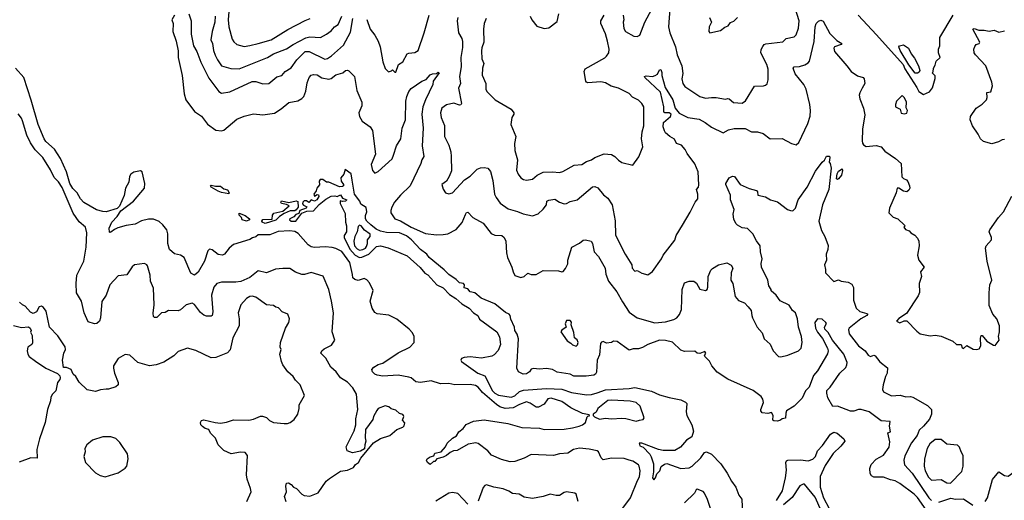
# Model space of a CAD drawing. Extents: x 1954678 to 2060275, y 904822 to 1016299.
# Tile 108 of 256: x 1999830 to 2008192, y 934114 to 938196. Entities that reach past the tile are written whole.
import ezdxf

# ---------------------------------------------------------------- set-up
doc = ezdxf.new("R2010")
doc.units = 0

msp = doc.modelspace()

# ---------------------------------------------------------------- linework, layer by layer
at = {"layer": '0CON20XD'}
for points in [[(2001605.9, 938265), (2001600, 938195), (2001604.7, 938134.7), (2001635, 938031.2), (2001648, 938008), (2001674.6, 937984.6), (2001735, 937968.9), (2001785, 937975.5), (2001854.4, 937994.4), (2001965, 938026.2), (2002105.8, 938114.2), (2002255, 938190.5), (2002296, 938205)], [(2004953.9, 938233.9), (2004961.4, 938195), (2004955.6, 938175), (2004961.3, 938121.3), (2004975, 938096.2), (2005045, 938057.5), (2005075, 938052.5), (2005095.9, 938064.1), (2005140, 938175), (2005198.5, 938285)], [(2005354.7, 938325), (2005339.2, 938135), (2005350.9, 938085), (2005400, 937965), (2005415, 937898.8), (2005453.5, 937805), (2005460.6, 937739.4), (2005453.7, 937693.7), (2005460.9, 937655), (2005478.3, 937628.3), (2005605, 937544.6), (2005655, 937528.5), (2005704.7, 937535.3), (2005745, 937535.5), (2005825, 937522), (2005845, 937526), (2005855, 937524), (2005891.7, 937491.7), (2005965, 937487.1), (2005995, 937508), (2006069.5, 937630.5), (2006146.1, 937633.9), (2006165, 937640), (2006177.3, 937652.7), (2006188, 937685), (2006186.5, 937775), (2006174.6, 937815), (2006125.5, 937915), (2006127.4, 937942.6), (2006140.9, 937969.1), (2006154, 937986), (2006167.6, 937992.4), (2006312.3, 938007.7), (2006338.8, 938035), (2006408.3, 938051.7), (2006423.8, 938066.2), (2006444.4, 938125), (2006450.5, 938185), (2006418.8, 938285)], [(2001144.5, 938235), (2001122, 938195), (2001133.8, 938163.8), (2001129.2, 938095), (2001157.5, 938015), (2001175, 937932.5), (2001174.7, 937874.7), (2001210.7, 937720.7), (2001226, 937565), (2001241.2, 937515), (2001315.4, 937415.4), (2001375, 937377.5), (2001425, 937309.4), (2001495, 937257.5), (2001545, 937251.2), (2001565, 937258.8), (2001675, 937350.6), (2001735, 937377.8), (2001815, 937397.1), (2001895, 937386.9), (2001995, 937403.3), (2002050.6, 937439.4), (2002115, 937492), (2002192.3, 937507.7), (2002225, 937526.2), (2002243.8, 937545), (2002259.3, 937589.3), (2002271.2, 937658.8), (2002287.1, 937705), (2002305, 937725.6), (2002325, 937731.1), (2002355, 937728.5), (2002395, 937703.3), (2002455, 937691.2), (2002475, 937697.5), (2002515, 937726.9), (2002574.6, 937745.4), (2002597.5, 937765), (2002615, 937768), (2002625, 937762), (2002674.3, 937715), (2002694.4, 937595), (2002736.9, 937495), (2002736.7, 937465), (2002710, 937405), (2002715.7, 937375), (2002739.4, 937335), (2002805.8, 937285.8), (2002826.2, 937255), (2002851.2, 937055), (2002815.6, 936965), (2002825.7, 936915), (2002845, 936892.5), (2002875, 936905.7), (2002993.3, 937015), (2003005.8, 937044.2), (2003031.4, 937125), (2003066.1, 937183.9), (2003079.2, 937275), (2003106.2, 937345), (2003110, 937505), (2003117.1, 937545), (2003133.8, 937585), (2003155, 937610.8), (2003245, 937674), (2003283.1, 937686.9), (2003315, 937726.7), (2003335, 937735.8), (2003370, 937740), (2003385, 937750), (2003392.5, 937745), (2003341.2, 937675), (2003338.8, 937645), (2003275.3, 937514.7), (2003253.8, 937455), (2003245.9, 937395), (2003257.8, 937275), (2003247.6, 937125), (2003262.2, 937035), (2003244.3, 937005.7), (2003235.4, 936975.4), (2003146.9, 936785), (2003063.5, 936705), (2003014.4, 936645), (2002990.6, 936605), (2002980.6, 936575), (2002981.9, 936555), (2003015.8, 936505), (2003065, 936487.3), (2003155, 936432.7), (2003275, 936380), (2003370.9, 936369.1), (2003425, 936371.4), (2003465, 936376), (2003536.4, 936413.6), (2003587.7, 936472.3), (2003615, 936541.2), (2003625, 936558.8), (2003635, 936561.2), (2003677.5, 936515), (2003765, 936468.1), (2003835, 936379.2), (2003865, 936365.8), (2003923.4, 936363.4), (2003945.5, 936345.5), (2003960, 936315), (2003964.5, 936215), (2003973.3, 936175), (2004010, 936095), (2004021.4, 936055), (2004035, 936023.3), (2004085, 936006.7), (2004115, 936016.2), (2004145, 936043.8), (2004175, 936030.9), (2004215, 936031.8), (2004275, 936066), (2004405, 936063.3), (2004435, 936053.3), (2004445, 936056.7), (2004466.5, 936083.5), (2004483.9, 936123.9), (2004485.7, 936155), (2004520, 936265), (2004583.2, 936296.8), (2004615.9, 936324.1), (2004635, 936326.2), (2004682.5, 936315), (2004694.2, 936294.2), (2004707.5, 936225), (2004745.8, 936185), (2004803.3, 936085), (2004808.1, 936035), (2004830.6, 935975), (2004901.2, 935885), (2004949.5, 935799.5), (2005005, 935712.5), (2005074.5, 935664.5), (2005225, 935620), (2005315, 935630), (2005385, 935648.6), (2005411.2, 935665), (2005435, 935693.3), (2005449.2, 935735), (2005455.7, 935905), (2005475, 935961.2), (2005515, 935975.7), (2005555.7, 935975.7), (2005579.3, 935959.3), (2005607.7, 935907.7), (2005655, 935896), (2005668, 935905), (2005675.6, 935924.4), (2005677.5, 936015), (2005700.9, 936069.1), (2005715, 936083.8), (2005765, 936113.3), (2005835, 936130), (2005871.7, 936111.7), (2005886.7, 936085), (2005871.2, 936045), (2005870, 935985), (2005886.4, 935956.4), (2005906.1, 935846.1), (2005935, 935810), (2005985, 935790), (2006017.7, 935757.7), (2006042.5, 935725), (2006047.5, 935685)], [(2001265.3, 938245), (2001287, 938187), (2001287.4, 938072.6), (2001305.4, 937975), (2001334.5, 937925), (2001368.8, 937835), (2001435, 937698.1), (2001520, 937585), (2001545, 937570.8), (2001615, 937582.5), (2001805, 937670.4), (2001835, 937670), (2001895, 937650), (2001945, 937654.3), (2002015, 937709.5), (2002056.8, 937723.2), (2002084.5, 937755.5), (2002135, 937786.5), (2002184.2, 937855), (2002255, 937924.7), (2002287, 937927), (2002421.6, 937861.6), (2002444, 937866), (2002479.3, 937889.3), (2002579.2, 937980.8), (2002639.9, 938090.1), (2002660.5, 938205)], [(2001489.6, 938225), (2001487.1, 938175), (2001463.4, 938096.6), (2001452.9, 938025), (2001466.5, 937995), (2001476.9, 937935), (2001491.2, 937895), (2001509.6, 937855), (2001545, 937802.9), (2001622.6, 937782.6), (2001695, 937777.5), (2001935, 937873.8), (2001985, 937906.7), (2002095, 937948.8), (2002153.6, 937986.4), (2002258.9, 938041.1), (2002295, 938049.4), (2002385, 938046.1), (2002436.7, 938073.3), (2002475, 938101.4), (2002502.5, 938135), (2002535, 938156), (2002567.1, 938225)], [(2002779.1, 938199.1), (2002807.8, 938115), (2002846.9, 938065), (2002874.3, 938015), (2002891.4, 937965), (2002915, 937837.5), (2002935, 937782.5), (2002963, 937753), (2002988.3, 937761.7), (2002995, 937770), (2003015, 937750), (2003025, 937750), (2003047.5, 937815), (2003085, 937837.5), (2003120, 937905), (2003135, 937912.5), (2003185, 937916.2), (2003213.3, 937935), (2003265.6, 938085.6), (2003308.7, 938235)], [(2003550.3, 938215), (2003544.7, 938185), (2003556.1, 938085), (2003584.6, 938035), (2003590.3, 938010.3), (2003590.7, 937959.3), (2003577.8, 937875), (2003579.1, 937795), (2003566.5, 937715), (2003572.5, 937655), (2003556, 937615), (2003581.2, 937485), (2003575.9, 937474.1), (2003565, 937471.2), (2003516, 937486), (2003455, 937472.9), (2003415, 937446), (2003402.7, 937405), (2003408.5, 937365), (2003438.3, 937298.3), (2003438.6, 937205), (2003475, 937130), (2003491.1, 937075), (2003495.5, 937035.5), (2003496.3, 936913.7), (2003477.5, 936865), (2003454.1, 936825.9), (2003414.2, 936795), (2003425, 936757.5), (2003446.1, 936726.1), (2003475, 936718), (2003505, 936726), (2003608, 936835), (2003655, 936868.1), (2003714.6, 936925.4), (2003742.4, 936937.6), (2003775, 936940.6), (2003805, 936934.4), (2003827.6, 936907.6), (2003849.5, 936829.5), (2003863.5, 936715), (2003875.5, 936685.5), (2003909.1, 936639.1), (2003978.3, 936588.3), (2004058.3, 936568.3), (2004105, 936546.2), (2004185, 936530), (2004232.3, 936547.7), (2004275, 936585.8), (2004304.4, 936625), (2004306, 936654), (2004325, 936664.3), (2004375, 936670.6), (2004415, 936647.1), (2004455, 936633.5), (2004475, 936634.3)], [(2003791.4, 938205), (2003774.3, 938165), (2003768.1, 938115), (2003771.8, 938005), (2003753.6, 937956.4), (2003750.7, 937930.7), (2003754.5, 937864.5), (2003771.2, 937825), (2003761.3, 937785), (2003756.9, 937725), (2003790, 937655), (2003787.5, 937605), (2003797.5, 937585), (2003868.8, 937515), (2004005, 937436.2), (2004025.9, 937405.9), (2004026.2, 937395), (2004010, 937365), (2004002, 937305), (2004043.1, 937205), (2004031.5, 937145), (2004034.3, 937085), (2004057.5, 937005), (2004048.3, 936918.3), (2004062, 936885), (2004085, 936853.8), (2004108.6, 936838.6), (2004134.1, 936834.1), (2004185, 936842.9), (2004225, 936874.2), (2004275, 936900), (2004355, 936904.4), (2004415, 936899.4), (2004442.4, 936907.6), (2004540.3, 936959.7), (2004605, 936966.7), (2004645, 936991.1), (2004685, 937004.6), (2004715, 937026.5), (2004795, 937055.5), (2004855, 937051.4), (2004885.4, 937035.4), (2004915, 937004), (2004945, 936984), (2005038.3, 936961.7), (2005087.5, 937032.5), (2005122, 937115), (2005111.2, 937185), (2005116.2, 937245), (2005129.4, 937295), (2005130.8, 937455), (2005114.2, 937485), (2005085, 937512.5), (2005035, 937538.6), (2005005, 937568.1), (2004915, 937615.4), (2004852.6, 937632.6), (2004805, 937659.5), (2004765, 937669.5), (2004655, 937660), (2004644.2, 937664.2), (2004638.8, 937675), (2004624.3, 937755), (2004632.6, 937777.4), (2004798.1, 937871.9), (2004815, 937885.8), (2004832.2, 937915), (2004836.4, 937945), (2004822.8, 938012.8), (2004805.5, 938075), (2004764.2, 938165), (2004765.8, 938185), (2004795, 938233.3)], [(2004166.7, 938225), (2004180, 938195), (2004221.7, 938141.7), (2004285, 938120), (2004325, 938126), (2004395, 938181.2), (2004409.4, 938245)], [(2004475, 936634.3), (2004505, 936651.4), (2004565, 936667.1), (2004695, 936776.2), (2004715, 936778.8), (2004739.1, 936769.1), (2004787.3, 936707.3), (2004825, 936681.2), (2004862.9, 936625), (2004887.9, 936487.9), (2004891.4, 936365), (2004971.4, 936205), (2005028, 936115), (2005030.8, 936085), (2005055, 936061.2), (2005075, 936066.7), (2005115, 936043.8), (2005165, 936028.8), (2005205, 936057.5), (2005280.8, 936165), (2005295, 936196.7), (2005395, 936323.3), (2005405.5, 936364.5), (2005459.3, 936450.7), (2005525, 936561.2), (2005565.6, 936645), (2005588.6, 936675), (2005588.9, 936715), (2005579.2, 936755), (2005594.2, 936775), (2005597.9, 936792.1), (2005592.5, 936905), (2005565, 936971.2), (2005499.2, 937059.2), (2005482.3, 937092.3), (2005450.5, 937130.5), (2005407.5, 937145), (2005392.5, 937182.5), (2005351.2, 937205), (2005315, 937236), (2005305, 937252), (2005294.6, 937285.4), (2005298.3, 937321.7), (2005356.7, 937375), (2005362.5, 937395), (2005345, 937403.8), (2005310, 937405), (2005300.9, 937410.9), (2005299.4, 937455), (2005271.7, 937581.7), (2005138, 937705), (2005136.7, 937715), (2005150.7, 937719.3), (2005205, 937714.2), (2005227.9, 937722.1), (2005245.7, 937734.3), (2005265, 937770), (2005275, 937773.3), (2005282.7, 937747.3), (2005283.2, 937723.2), (2005311.1, 937621.1), (2005375.7, 937515.7), (2005395.6, 937445.6), (2005431.8, 937401.8), (2005504.7, 937364.7), (2005600.7, 937350.7), (2005652.6, 937322.6), (2005705, 937283.3), (2005805, 937234.5), (2005850.5, 937259.5), (2005898.7, 937271.3), (2005990.9, 937270.9), (2006045, 937244), (2006095, 937244), (2006145, 937228.8), (2006205, 937184), (2006305, 937186), (2006385, 937143.8), (2006425, 937133.3), (2006445.9, 937154.1), (2006524.2, 937315), (2006542.5, 937377.5), (2006547.1, 937425), (2006541.9, 937475), (2006509.2, 937605), (2006490, 937645), (2006415, 937736.2), (2006400, 937785), (2006407.5, 937795), (2006452.1, 937797.9), (2006497, 937813), (2006525, 937830), (2006537.1, 937845), (2006578, 938012), (2006585.4, 938135), (2006595.4, 938164.6), (2006615.4, 938184.6), (2006635, 938191.1), (2006655, 938183.3), (2006709.6, 938079.6), (2006770.3, 938020.3), (2006812.5, 937995), (2006807.5, 937985), (2006750, 937965), (2006745.6, 937954.4), (2006748.9, 937925), (2006856, 937805), (2006891.2, 937755), (2006945, 937719.2), (2006992.5, 937705), (2007003.3, 937695), (2007008.8, 937655), (2006984.3, 937615.7), (2006964.2, 937575.8), (2006960.8, 937555), (2006965.8, 937525), (2006996.7, 937445), (2007007.4, 937387.4), (2006986.5, 937265), (2006983.7, 937166.3), (2006988, 937148), (2006995, 937134.3), (2007020, 937120), (2007105, 937127.2), (2007145, 937117.1), (2007178.3, 937078.3), (2007267.9, 937017.9), (2007316, 936975), (2007321.2, 936861.2), (2007336.4, 936846.4), (2007362.5, 936835), (2007372.3, 936822.3), (2007388, 936785), (2007388.8, 936765), (2007382.3, 936747.7), (2007365, 936733.8), (2007335, 936740), (2007295, 936766), (2007282.5, 936765), (2007274, 936725), (2007217.5, 936595), (2007212.5, 936555), (2007249.3, 936519.3), (2007287.5, 936505), (2007345, 936450), (2007347, 936443), (2007340, 936435), (2007353.3, 936415), (2007385, 936402.5), (2007397.5, 936385), (2007432.5, 936365), (2007455, 936340), (2007467.5, 936315), (2007468.1, 936275), (2007453.8, 936195), (2007466.7, 936155), (2007511.2, 936095), (2007479.2, 936055), (2007490, 936015), (2007470, 935955), (2007471.7, 935878.3), (2007459.7, 935850.3), (2007360.5, 935699.5), (2007295, 935657.5), (2007277.5, 935635), (2007305, 935621.2), (2007340.7, 935639.3), (2007365, 935637.5), (2007450.3, 935550.3), (2007478.8, 935528.8), (2007562.3, 935512.3), (2007605, 935516.2), (2007655, 935508), (2007755, 935466.7), (2007785, 935436.2), (2007826.1, 935436.1), (2007835, 935410), (2007845, 935403.8), (2007875, 935427.5), (2007927.4, 935397.4), (2007955, 935395.4), (2007978.1, 935401.9), (2007991.8, 935425), (2007989.1, 935490.9), (2007996.4, 935513.6), (2008005, 935513.8), (2008045, 935466.2), (2008101.4, 935431.4), (2008115, 935430), (2008147.5, 935475), (2008142, 935505), (2008150, 935545), (2008150.8, 935595), (2008128.8, 935655), (2008094.3, 935695), (2008065, 935767.5), (2008062.7, 935877.3), (2008070, 935945), (2008086, 935985), (2008046, 936145), (2008031.5, 936255), (2008036.9, 936275), (2008083.1, 936325), (2008082.9, 936345), (2008063.8, 936395), (2008069.3, 936410.7), (2008142.7, 936517.3), (2008185, 936563.8), (2008255, 936696)], [(2005689.2, 938215), (2005706.2, 938175), (2005686.2, 938135), (2005682.5, 938095), (2005690, 938085), (2005782.5, 938105), (2005817.7, 938132.3), (2005846.8, 938143.2), (2005868.1, 938171.9), (2005895, 938184.2), (2005925, 938216)], [(2006950.6, 938235), (2007107.7, 938067.7), (2007332.5, 937815), (2007347.5, 937777.5), (2007450.5, 937620.5), (2007466.7, 937585), (2007505, 937560), (2007555.6, 937584.4), (2007583.6, 937616.4), (2007606.2, 937696.2), (2007605, 937720), (2007580, 937745), (2007587, 937753), (2007590, 937785), (2007605, 937810), (2007612.5, 937845), (2007647.5, 937875), (2007632.5, 937915), (2007632.5, 937945), (2007645.6, 937975), (2007646, 938045), (2007756.7, 938235)], [(2008195, 937179.2), (2008175, 937176.9), (2008141.5, 937158.5), (2008085, 937142.9), (2008015, 937160.5), (2007990, 937185), (2007970.5, 937225), (2007922.3, 937295), (2007903.3, 937345), (2007906.2, 937375), (2007952, 937445), (2008005, 937479.2), (2008040, 937515), (2008046.2, 937535), (2008043.1, 937576.9), (2008078, 937582), (2008090.6, 937635), (2008085.7, 937665), (2008034.4, 937805), (2007946.6, 937896.6), (2007935.5, 937915), (2007932.9, 937945), (2007941.7, 937968.3), (2007954.5, 937985.5), (2007978.8, 937995), (2007983.3, 938005), (2007923.6, 938116.4), (2007935, 938122.5), (2007977, 938107), (2008021.7, 938108.3), (2008065, 938100), (2008105, 938106), (2008145, 938091.2), (2008195, 938101.2)], [(2007455, 937743.3), (2007435, 937743.3), (2007381.3, 937811.3), (2007308.5, 937935), (2007297.5, 937965), (2007303.3, 937975), (2007335, 937983.1), (2007377.7, 937955), (2007401.1, 937905), (2007429.6, 937869.6), (2007464.5, 937805), (2007474, 937765), (2007469.2, 937750.8), (2007455, 937743.3)], [(2004952.3, 934047.7), (2005016.4, 934135), (2005076.9, 934283.1), (2005095, 934312), (2005098.2, 934365), (2005091.9, 934405), (2005085, 934415.6), (2005036.7, 934446.7), (2005006.2, 934456.2), (2004965, 934468.1), (2004855, 934472.5), (2004785, 934458.6), (2004767.1, 934475), (2004745.6, 934525), (2004735, 934534.2), (2004665, 934549.6), (2004585, 934557.2), (2004534, 934545), (2004485, 934513.6), (2004415, 934510), (2004364.2, 934495.8), (2004175, 934502), (2004115, 934472.1), (2004035, 934444.6), (2003995, 934442.2), (2003921.9, 934461.9), (2003837.5, 934497.5), (2003805, 934535.5), (2003725, 934595.7), (2003705, 934602.9), (2003637.8, 934592.2), (2003545, 934535.7), (2003515, 934535.6), (2003485, 934520.9), (2003455.7, 934495), (2003425, 934479.6), (2003373.6, 934466.4), (2003355, 934443.8), (2003345, 934442.5), (2003315, 934418.8), (2003294.4, 934434.4), (2003286, 934455), (2003291.2, 934465), (2003315, 934483.3), (2003348.3, 934491.7), (2003356.2, 934513.8), (2003410, 934525), (2003445, 934568.8), (2003460.7, 934599.3), (2003505, 934641.4), (2003538.6, 934661.4), (2003558.6, 934695), (2003596.6, 934723.4), (2003621.3, 934758.7), (2003685, 934786.7), (2003775, 934796.5), (2003975, 934766.9), (2004095, 934732.9), (2004245.5, 934725.5), (2004285, 934715.5), (2004455, 934718.5), (2004525, 934728.2), (2004581.2, 934745), (2004608.8, 934755), (2004636.2, 934775), (2004648.3, 934821.7), (2004655, 934830), (2004668.3, 934831.7), (2004665, 934840), (2004610.5, 934850.5), (2004510.2, 934900.2), (2004435, 934954.4), (2004345, 934980.9), (2004315.8, 934975), (2004285, 934931.2), (2004235, 934904.2), (2004215, 934904.3), (2004165, 934940.5), (2004135, 934950.4), (2004075, 934927.5), (2004021.9, 934898.1), (2003952.7, 934892.7), (2003907.9, 934907.9), (2003878.9, 934928.9), (2003760.7, 935030.7), (2003725, 935075.4), (2003700.5, 935090.5), (2003655, 935098.4), (2003525, 935094.6), (2003475, 935107.3), (2003405, 935102.7), (2003325, 935128.1), (2003235, 935115.6), (2003195, 935121.1), (2003155, 935153.3), (2003135, 935160.8), (2003045, 935175.9), (2002915, 935169.4), (2002865, 935175.7), (2002845, 935185.8), (2002827.5, 935205), (2002821.2, 935225), (2002836.7, 935245), (2002875, 935267.5), (2002915, 935280), (2003045, 935365.5), (2003144.3, 935415.7), (2003179.2, 935455), (2003181.2, 935505), (2003167.3, 935537.3), (2003138.3, 935568.3), (2003032.1, 935652.1), (2002965, 935686.2), (2002865, 935698.8), (2002845, 935710), (2002822, 935745), (2002806.2, 935805), (2002830.8, 935895), (2002800.9, 935960.9), (2002777.4, 935987.4), (2002755, 935997.1), (2002705, 935982.2), (2002675, 935990), (2002660, 936005), (2002657.3, 936032.7), (2002633.5, 936135), (2002565, 936228.4), (2002515, 936253.1), (2002485, 936260.5), (2002423.1, 936266.9), (2002335, 936260.6), (2002305, 936265.6), (2002279.4, 936285), (2002195, 936381.4), (2002166.2, 936396.2), (2002125, 936402.1), (2002025, 936397.1), (2001955, 936367.7), (2001855, 936367.5), (2001835, 936351.5), (2001806, 936344), (2001785, 936330), (2001645, 936285.5), (2001609.4, 936255), (2001568.8, 936205), (2001552.7, 936197.3), (2001515, 936202), (2001465, 936241.2), (2001442.3, 936247.7), (2001428.3, 936231.7), (2001400, 936145), (2001345, 936051.2), (2001315, 936026), (2001283.4, 936043.4), (2001225.5, 936175.5), (2001195, 936196.9), (2001145, 936208.6), (2001100.8, 936245), (2001086.9, 936295), (2001088.3, 936378.3), (2001080.9, 936410.9), (2001046.2, 936455), (2001015, 936480.8), (2000965, 936501.1), (2000925, 936502.2), (2000865, 936487.5), (2000811.5, 936458.5), (2000735, 936447.7), (2000662.7, 936427.3), (2000634.5, 936415.5), (2000605, 936391.2), (2000595, 936387.5), (2000592.3, 936392.3), (2000589.4, 936425), (2000612.2, 936477.8), (2000658.6, 936525), (2000688.3, 936571.7), (2000795.6, 936655), (2000889.2, 936765), (2000893.9, 936806.1), (2000870, 936905), (2000855, 936913.8), (2000798.8, 936901.2), (2000773.8, 936885), (2000761.2, 936865), (2000758, 936815), (2000729.4, 936765), (2000716.9, 936703.1), (2000676.9, 936613.1), (2000657.6, 936592.4), (2000565, 936565.3), (2000535, 936565.9), (2000481.8, 936581.8), (2000375, 936644.2), (2000346.2, 936675), (2000317.5, 936725), (2000281.6, 936761.6), (2000255.5, 936805), (2000227.8, 936905), (2000176.8, 937016.8), (2000125, 937096.6), (2000052.6, 937162.6), (2000036.7, 937185), (1999985.5, 937305.5), (1999928.3, 937511.7), (1999865, 937705.4), (1999795, 937785.3)], [(2007345, 937397.5), (2007365, 937402.5), (2007370.8, 937425), (2007358.8, 937448.8), (2007362.1, 937495), (2007345, 937532.5), (2007325, 937551.2), (2007276.7, 937505), (2007266.7, 937475), (2007267.5, 937455), (2007307.5, 937435), (2007315, 937402.5), (2007345, 937397.5)], [(2002091.7, 934101.7), (2002078.8, 934145), (2002096.2, 934185), (2002090, 934235), (2002095, 934260), (2002111.7, 934261.7), (2002135, 934247.5), (2002156.4, 934226.4), (2002180, 934215), (2002225.9, 934165.9), (2002245, 934156.2), (2002295, 934150), (2002365, 934176.7), (2002432.9, 934277.1), (2002460.9, 934299.1), (2002555, 934362), (2002615, 934370.8), (2002665, 934393.3), (2002682.3, 934417.7), (2002707.5, 934435), (2002727.5, 934472.5), (2002835, 934603.3), (2002895, 934640), (2002972.5, 934665), (2003032.5, 934715), (2003083.6, 934736.4), (2003095, 934747.5), (2003101.7, 934771.7), (2003080, 934795), (2003092.5, 934825), (2003090, 934835), (2003085, 934842.5), (2003055, 934852.5), (2003025, 934880), (2002985, 934890), (2002965, 934907.5), (2002935, 934917.5), (2002875, 934892.5), (2002862, 934878), (2002833.8, 934825), (2002828.3, 934801.7), (2002766.7, 934715), (2002763.3, 934645), (2002770, 934615), (2002760, 934585), (2002758.3, 934551.7), (2002725, 934530), (2002655, 934517.5), (2002610, 934535), (2002603, 934567), (2002670, 934705), (2002683.8, 934755), (2002684, 934805), (2002700.5, 934885), (2002690, 935015), (2002660.4, 935070.4), (2002615, 935116.7), (2002553.7, 935153.7), (2002517.1, 935205), (2002473.1, 935245), (2002430.4, 935320.4), (2002388.6, 935365), (2002397.1, 935385), (2002415, 935401.4), (2002477, 935433), (2002506.4, 935473.6), (2002484, 935545), (2002495.6, 935705), (2002478.6, 935805), (2002456.5, 935905), (2002408, 936018), (2002305, 936048.1), (2002247.6, 936032.4), (2002225, 936031.9), (2002171.1, 936051.1), (2002125, 936081.8), (2002065, 936083.9), (2002001.4, 936078.6), (2001925, 936046.2), (2001855, 936062.5), (2001784.4, 936005.6), (2001706.7, 935973.3), (2001665, 935966.8), (2001542.6, 935967.4), (2001505, 935954.4), (2001478.6, 935925), (2001460, 935855), (2001470.5, 935715), (2001465.8, 935685), (2001455, 935678), (2001415, 935679.2), (2001395, 935687.1), (2001365, 935710), (2001315, 935775.8), (2001295, 935788.1), (2001243.8, 935775), (2001195, 935732.5), (2001175, 935724.4), (2001095, 935725.6), (2001065, 935710.5), (2001033.8, 935705), (2000995, 935666.2), (2000975, 935666.2), (2000966.2, 935675), (2000963, 935703), (2000971.1, 935775), (2000965.8, 935915), (2000941.2, 935975), (2000938.8, 936025), (2000916.2, 936105), (2000910, 936115), (2000890, 936125), (2000805, 936113.3), (2000785, 936097.5), (2000739.5, 936030.5), (2000665, 936020), (2000596.2, 935945), (2000563.6, 935856.4), (2000526.4, 935803.6), (2000516.4, 935663.6), (2000507.1, 935635), (2000485.3, 935614.7), (2000465, 935613.2), (2000410.5, 935630.5), (2000377.8, 935705), (2000354.4, 935805), (2000313.3, 935875), (2000310.4, 935955), (2000316.2, 936025), (2000374.4, 936145), (2000395.3, 936264.7), (2000400, 936385), (2000390, 936435), (2000335, 936480), (2000283.2, 936553.2), (2000189.7, 936769.7), (2000158.2, 936818.2), (2000121.8, 936855), (2000091.2, 936921.2), (2000026.5, 937026.5), (1999960.8, 937090.8), (1999920.7, 937150.7), (1999891.2, 937215), (1999855, 937336.7), (1999845, 937360), (1999815.9, 937395.9)], [(2006047.5, 935685), (2006053, 935663), (2006093.9, 935583.9), (2006135, 935537.5), (2006152.5, 935485), (2006205, 935440), (2006230, 935385), (2006275, 935336.7), (2006295, 935333.8), (2006355, 935346.2), (2006445, 935383.3), (2006466.2, 935405), (2006475.9, 935454.1), (2006470, 935505), (2006445.6, 935585.6), (2006437.1, 935655), (2006418, 935705), (2006393.8, 935725), (2006365, 935771.2), (2006289.5, 935809.5), (2006255, 935856.7), (2006212, 935892), (2006211.2, 935905), (2006193.3, 935935), (2006183.9, 935983.9), (2006129.2, 936095), (2006125.8, 936125), (2006136.9, 936165), (2006121.2, 936225), (2006117.5, 936275), (2006087.4, 936317.4), (2006057.4, 936377.4), (2006035, 936400.8), (2006011.9, 936421.9), (2005965, 936427.5), (2005925, 936450.8), (2005910.8, 936465), (2005895, 936502.5), (2005890, 936545), (2005896.7, 936585), (2005866.9, 936665), (2005865.5, 936705.5), (2005826.2, 936795), (2005826.7, 936805), (2005856.1, 936853.9), (2005885, 936867.5), (2005900, 936865), (2005950, 936795), (2006025, 936762.5), (2006086.7, 936745), (2006096.2, 936735), (2006097.5, 936705), (2006165, 936691.4), (2006205.5, 936665.5), (2006265, 936650), (2006350, 936585), (2006375, 936574.2), (2006395, 936574), (2006420, 936595), (2006441.4, 936665), (2006518.6, 936775), (2006589.8, 936910.2), (2006645, 936986.2), (2006665, 937003.8), (2006683.2, 937036.8), (2006708.3, 937038.3), (2006711.2, 937025), (2006703.8, 936985), (2006713.8, 936973.8), (2006721.9, 936935), (2006701.8, 936755), (2006648.4, 936625), (2006617.2, 936485), (2006640.4, 936405), (2006667.5, 936355), (2006697, 936277), (2006694.2, 936245), (2006680.6, 936205), (2006681.4, 936155), (2006664.5, 936115), (2006674.3, 936075), (2006674.4, 936045), (2006745, 935971.2), (2006785, 935986), (2006805.7, 935975.7), (2006865, 935966.5), (2006898.4, 935948.4), (2006910.2, 935920.2), (2006910.5, 935815), (2006935, 935746.9), (2006965, 935716.4), (2007025, 935702), (2007032, 935695), (2007025, 935684.4), (2006975, 935656.5), (2006874.6, 935575.4), (2006870, 935565), (2006875, 935527.5), (2006954.7, 935424.7), (2007009.2, 935385), (2007035, 935346.9), (2007055, 935335.7), (2007084.2, 935345.8), (2007095, 935341.2), (2007135, 935291.2), (2007199.7, 935239.7), (2007197.1, 935195), (2007182, 935165), (2007162.5, 935095), (2007158.8, 935055), (2007166.7, 935035), (2007235, 935002.7), (2007307.1, 935007.1), (2007355, 934992), (2007395, 934996.2), (2007415, 934990), (2007539.8, 934919.7), (2007574.5, 934884.5), (2007574.2, 934845), (2007555.6, 934804.4), (2007505, 934742.5), (2007469.5, 934710.5), (2007453.5, 934665), (2007405, 934602.9), (2007348.3, 934491.7), (2007340, 934455), (2007345.5, 934415), (2007410, 934345), (2007552.5, 934135), (2007575, 934111.6)], [(2006714.4, 935075), (2006795, 935192.9), (2006845, 935243.1), (2006856, 935265), (2006856.5, 935285), (2006828.8, 935355), (2006732, 935475), (2006695, 935539.4), (2006667.6, 935567.6), (2006664.4, 935585.6), (2006683.3, 935615), (2006676.7, 935625), (2006645, 935651.2), (2006605, 935654), (2006583.8, 935625), (2006588.9, 935575), (2006605, 935540.9), (2006647.1, 935487.1), (2006691, 935405), (2006696, 935385), (2006690.7, 935359.3), (2006606.6, 935213.4), (2006570.4, 935175), (2006535, 935076.2), (2006502.9, 935045), (2006475, 934980.8), (2006407, 934913), (2006343.3, 934873.3), (2006335.6, 934855), (2006335, 934811.2), (2006305, 934805.8), (2006291.2, 934795), (2006265, 934787.5), (2006235, 934788), (2006226.2, 934795), (2006230, 934835), (2006215, 934860), (2006185, 934850), (2006136.4, 934856.4), (2006123.3, 934873.3), (2006123.8, 934885), (2006148, 934945), (2006141.7, 934971.7), (2006127.5, 934995), (2006057.9, 935047.9), (2005845, 935142.2), (2005752.2, 935202.2), (2005709.2, 935255), (2005688.8, 935295), (2005650, 935335), (2005646.7, 935345), (2005656, 935365), (2005647.7, 935377.7), (2005605, 935360), (2005583.3, 935363.3), (2005565, 935380), (2005475, 935377.5), (2005445, 935390), (2005375, 935457.5), (2005315, 935470.8), (2005265, 935472.9), (2005165, 935437.5), (2005119.5, 935410.5), (2005085, 935400), (2005039.3, 935400.7), (2005005, 935390), (2004967, 935417), (2004905, 935463.3), (2004873.6, 935466.4), (2004857, 935453), (2004815, 935447.5), (2004785, 935462.5), (2004771.7, 935458.3), (2004762.5, 935445), (2004755, 935350), (2004733.8, 935305), (2004728.3, 935201.7), (2004720, 935185), (2004705, 935178), (2004642.1, 935167.9), (2004535, 935169.5), (2004504.5, 935184.5), (2004393.7, 935203.7), (2004354.4, 935225.6), (2004305, 935232.5), (2004245, 935227.5), (2004195, 935234.3), (2004175, 935229.2), (2004159.4, 935205), (2004135, 935187.3), (2004105, 935185.3), (2004065.5, 935205), (2004051.1, 935235), (2004066.4, 935485), (2004054.5, 935524.5), (2004034.2, 935555), (2004031.1, 935585), (2004001.3, 935651.3), (2003994.5, 935685), (2003986.2, 935696.2), (2003955, 935708.2), (2003866, 935784), (2003750.3, 935830.3), (2003695.7, 935875.7), (2003655, 935883.8), (2003635, 935910), (2003605, 935920), (2003607.5, 935945), (2003600, 935955), (2003565, 935962.5), (2003538.1, 935988.1), (2003475, 936031.2), (2003435, 936072.5), (2003307.4, 936177.4), (2003288.6, 936205), (2003234.1, 936244.1), (2003158.7, 936325), (2003115, 936360), (2003055, 936386.2), (2002945, 936387.4), (2002895, 936399.7), (2002857.6, 936417.6), (2002812.4, 936452.4), (2002777.1, 936485), (2002765.8, 936505), (2002767, 936533), (2002777.5, 936565), (2002771.9, 936601.9), (2002728.3, 936628.3), (2002717.5, 936655), (2002673.3, 936715), (2002653.1, 936833.1), (2002645, 936887.5), (2002595, 936922.5), (2002583.8, 936885), (2002558, 936852), (2002561.4, 936825), (2002578.8, 936795), (2002580, 936785), (2002570.8, 936779.2), (2002545, 936777.5), (2002455.8, 936815.8), (2002435, 936816.2), (2002405, 936837.5), (2002380.6, 936839.4), (2002372, 936825), (2002377, 936793), (2002352.5, 936765), (2002347, 936743), (2002327.5, 936715), (2002335, 936697.5), (2002355, 936710), (2002368.3, 936708.3), (2002370, 936695), (2002354, 936665), (2002335, 936653.5), (2002305, 936666.7), (2002285, 936642.5), (2002265, 936658.8), (2002245, 936657.5), (2002234.5, 936645.5), (2002232.5, 936632.5), (2002240.2, 936620.2), (2002267.7, 936607.7), (2002263.3, 936595), (2002210, 936575), (2002199.3, 936550.7), (2002175, 936542.5), (2002156.9, 936523.1), (2002123.3, 936505), (2002121.2, 936495), (2002135, 936485.8), (2002175, 936485.7), (2002227, 936553), (2002269.1, 936570.9), (2002326.2, 936573.8), (2002372.7, 936627.3), (2002429.1, 936670.9), (2002475, 936696.7), (2002505, 936698.8), (2002526.7, 936693.3), (2002555, 936707.5), (2002570.5, 936680.5), (2002608, 936665), (2002597.5, 936655), (2002571.7, 936651.7), (2002551.7, 936658.3), (2002551.2, 936635), (2002595, 936550), (2002597, 936477), (2002606.2, 936445), (2002605.9, 936394.1), (2002586.1, 936363.9), (2002585.8, 936345), (2002635, 936246.4), (2002678.2, 936195), (2002715, 936177.2), (2002735, 936178.6), (2002794.4, 936205), (2002860.8, 936269.2), (2002894.6, 936274.6), (2002959.3, 936259.3), (2003120.9, 936190.9), (2003232.1, 936092.1), (2003272.1, 936042.1), (2003295, 936029.2), (2003372.7, 935945), (2003425, 935918.1), (2003481.1, 935861.1), (2003535, 935828.2), (2003583.7, 935783.7), (2003647.1, 935745), (2003685, 935707.3), (2003721.2, 935685), (2003735, 935653.3), (2003883.1, 935545), (2003905, 935503.8), (2003913.2, 935436.8), (2003894.1, 935385.9), (2003859.4, 935350.6), (2003840.3, 935339.7), (2003752.7, 935322.7), (2003655, 935332.9), (2003605, 935328), (2003581.7, 935318.3), (2003576.7, 935305), (2003582.3, 935292.3), (2003720, 935195), (2003781.1, 935171.1), (2003846.6, 935045), (2003865, 935023.4), (2003895, 935006.8), (2004005, 934990.8), (2004035, 935000.8), (2004075, 935037.4), (2004109.1, 935050.9), (2004305, 935064), (2004435, 935056.7), (2004515, 935031), (2004645, 935008.8), (2004685, 935012.2), (2004735, 935025.9), (2004805, 935053.5), (2005005, 935063.3), (2005055, 935071.7), (2005195, 935040.6), (2005265, 935011.2), (2005345, 934987.5), (2005445, 934967.1), (2005485, 934948.2), (2005496.9, 934935), (2005490.9, 934865), (2005495.4, 934835.4), (2005539.5, 934755), (2005551.1, 934701.1), (2005537.5, 934652.5), (2005494.3, 934625.7), (2005441.5, 934565), (2005395, 934536.8), (2005295, 934536.4), (2005254.8, 934544.8), (2005115, 934599.6), (2005090.5, 934599.5), (2005096.8, 934576.8), (2005125.6, 934565.6), (2005182.1, 934505), (2005193.7, 934483.7), (2005213.6, 934425), (2005213.8, 934355), (2005203.9, 934305), (2005215, 934288.8), (2005231.1, 934305), (2005240.7, 934339.3), (2005266.7, 934365), (2005279.2, 934400.8), (2005305, 934421.8), (2005325.4, 934425.4), (2005445, 934383.8), (2005515, 934390), (2005542.1, 934405), (2005615.9, 934474.1), (2005645, 934518.8), (2005663.6, 934526.3), (2005706.7, 934505), (2005784.2, 934425), (2005837.5, 934345), (2005875, 934275.6), (2005911.6, 934225), (2005936.9, 934156.9), (2005964.4, 934124.4), (2005973.3, 933865)], [(2006775, 936838.6), (2006765.6, 936845.6), (2006772.3, 936887.7), (2006785, 936908.8), (2006815, 936930), (2006818.8, 936915), (2006810.4, 936875), (2006785, 936843.5), (2006775, 936838.6)], [(2001605, 936717.5), (2001545, 936727.1), (2001515, 936740), (2001455, 936772.5), (2001450, 936785), (2001455, 936792), (2001491.5, 936781.5), (2001535, 936783.1), (2001565, 936758.8), (2001595, 936752), (2001607.5, 936725), (2001605, 936717.5)], [(2001915, 936464.1), (2001889.4, 936475), (2001886.9, 936485), (2001895, 936499.2), (2001975, 936502.5), (2001976, 936535), (2001987.5, 936552.5), (2002065, 936570), (2002117.5, 936615), (2002096.4, 936626.4), (2002052.5, 936635), (2002047.5, 936645), (2002052.5, 936657.5), (2002115, 936643.3), (2002177.3, 936657.3), (2002191.4, 936651.4), (2002195.8, 936604.2), (2002179.2, 936580.8), (2002166.1, 936573.9), (2002127.3, 936572.7), (2002075, 936551.2), (2002035, 936525.8), (2002005, 936492.2), (2001915, 936464.1)], [(2001755, 936484.1), (2001720.6, 936495), (2001714.4, 936515), (2001694.4, 936535), (2001695, 936552.5), (2001745, 936532.9), (2001782.5, 936505), (2001782.5, 936495), (2001755, 936484.1)], [(2002715, 936239.4), (2002745, 936243.1), (2002765.5, 936254.5), (2002775, 936270), (2002783.8, 936295), (2002783.3, 936325), (2002805.9, 936354.1), (2002806, 936375), (2002759.3, 936409.3), (2002730, 936445), (2002715, 936450.6), (2002705, 936438.8), (2002696.2, 936393.8), (2002676.7, 936355), (2002667.5, 936315), (2002674.7, 936274.7), (2002695, 936248.6), (2002715, 936239.4)], [(2001760, 934105), (2001794.4, 934185), (2001790.4, 934215), (2001761.5, 934295), (2001755, 934330), (2001764, 934495), (2001745, 934521.2), (2001705, 934524), (2001625, 934510), (2001565, 934535.8), (2001514.4, 934585), (2001492.1, 934642.1), (2001449.2, 934685), (2001435.8, 934715.8), (2001404.1, 934724.1), (2001381.2, 934741.2), (2001367.5, 934755), (2001366.7, 934775), (2001375, 934792.5), (2001395, 934798.8), (2001490, 934775), (2001535, 934770), (2001585, 934776.7), (2001645, 934798.8), (2001775, 934793.3), (2001815, 934801.9), (2001875, 934828.6), (2001892.5, 934827.5), (2001925, 934817.5), (2001952.4, 934792.4), (2001985, 934774.2), (2002075, 934765.7), (2002105, 934766), (2002125.7, 934774.3), (2002159.7, 934800.3), (2002191.2, 934845), (2002203.3, 934895), (2002203.3, 934925), (2002247.5, 935005), (2002212.5, 935095), (2002173.3, 935135), (2002153.3, 935165), (2002105.8, 935205.8), (2002065.8, 935265.8), (2002052.7, 935292.7), (2002038, 935355), (2002049.2, 935395), (2002043.3, 935415), (2002046, 935455), (2002086.7, 935575), (2002116.2, 935625), (2002121.2, 935655), (2002106.4, 935696.4), (2002060, 935715), (2002028.3, 935748.3), (2002005, 935753.8), (2001985, 935768.8), (2001925, 935774), (2001835, 935840), (2001805, 935848.8), (2001785, 935844.4), (2001755, 935826.9), (2001706.8, 935773.2), (2001685.6, 935705), (2001693.1, 935655), (2001692.9, 935595), (2001640, 935495), (2001617.9, 935392.1), (2001595, 935368), (2001495, 935327.5), (2001455, 935323.1), (2001325, 935386.9), (2001255, 935406.9), (2001175, 935378.1), (2001137.9, 935342.1), (2001053.1, 935286.9), (2000987.5, 935265), (2000933.2, 935256.8), (2000833.4, 935283.4), (2000765, 935348), (2000725, 935352.5), (2000665, 935319.2), (2000627.5, 935255), (2000625.6, 935235), (2000634.5, 935195), (2000666.7, 935115), (2000665.5, 935094.5), (2000645, 935079.2), (2000585, 935058.8), (2000565, 935058), (2000515, 935052.9), (2000475, 935038.1), (2000401.7, 935051.7), (2000335, 935116.7), (2000306.2, 935165), (2000283.8, 935185), (2000265.7, 935225.7), (2000228.3, 935241.7), (2000201.7, 935241.7), (2000193.8, 935305), (2000205.8, 935364.2), (2000220, 935395), (2000215, 935417.5), (2000155, 935510), (2000083.9, 935583.9), (2000055, 935720), (2000033, 935753), (2000015, 935762.5), (1999995, 935757.5), (1999973.3, 935715), (1999945, 935701.2), (1999922.7, 935712.7), (1999875, 935762.5), (1999853.6, 935773.6), (1999828.3, 935798.3)], [(1999777.5, 935597.5), (1999845, 935582.5), (1999905, 935587.5), (1999920, 935575), (1999927.5, 935555), (1999923, 935543), (1999937, 935513), (1999938.3, 935451.7), (1999931.7, 935438.3), (1999900, 935415), (1999893.8, 935385), (1999898.8, 935355), (1999911.2, 935335), (1999963.8, 935295), (2000052.5, 935235), (2000150.7, 935190.7), (2000171.2, 935171.2), (2000174.2, 935155), (2000170, 935140), (2000150, 935115), (2000135.8, 935045), (2000108, 935015), (2000095, 934990), (2000090.7, 934959.3), (2000065.9, 934884.1), (2000045.7, 934774.3), (1999998.8, 934635), (1999976.7, 934545), (1999978, 934472), (1999925, 934476.2), (1999825, 934436.7)], [(2004555, 935424), (2004568, 935435), (2004574, 935455), (2004565, 935476.7), (2004542.5, 935495), (2004535, 935540), (2004512.5, 935605), (2004516.4, 935626.4), (2004505, 935642.5), (2004475, 935640), (2004463, 935613), (2004470, 935585), (2004435, 935560), (2004426.7, 935545), (2004478.3, 935468.3), (2004510, 935450), (2004525, 935433.8), (2004555, 935424)], [(2007567.5, 933977.5), (2007455, 934136.8), (2007426.2, 934165), (2007305, 934258.2), (2007265, 934280), (2007225, 934287.4), (2007165, 934311.1), (2007085, 934309.5), (2007065, 934321.4), (2007052.6, 934342.6), (2007050, 934385), (2007061.8, 934418.2), (2007105, 934463.6), (2007165, 934496.5), (2007214.8, 934565.2), (2007219.6, 934609.6), (2007203.6, 934686.4), (2007226.2, 934695), (2007218, 934745), (2007223.8, 934783.8), (2007145, 934790), (2007045, 934864.3), (2006977.5, 934885), (2006955, 934885.7), (2006915, 934870.5), (2006885, 934871.5), (2006775, 934912.5), (2006735, 934911.5), (2006694.6, 934985), (2006683.5, 935025), (2006685, 935045.5), (2006714.4, 935075)], [(2005065, 934787.1), (2005095, 934794), (2005125, 934800), (2005133.8, 934815), (2005100, 934915), (2005066, 934945), (2005015, 934955.4), (2004855, 934965.4), (2004825, 934961.2), (2004740, 934895), (2004726.1, 934863.9), (2004700, 934845), (2004700, 934835), (2004711.7, 934821.7), (2004755, 934803.8), (2004805, 934811.4), (2004855, 934806.2), (2004945, 934810.5), (2004978.3, 934808.3), (2005065, 934787.1)], [(2006258.1, 934111.9), (2006308.6, 934195), (2006335.2, 934304.8), (2006341.2, 934371.2), (2006335.4, 934435), (2006341.3, 934448.7), (2006355, 934455.4), (2006461.7, 934458.3), (2006525, 934448.6), (2006566.2, 934463.8), (2006587.8, 934485), (2006606.6, 934535), (2006649.5, 934580.5), (2006714.8, 934675.2), (2006745, 934694.1), (2006773.5, 934685), (2006830, 934635), (2006836.6, 934615), (2006805.2, 934574.8), (2006738.3, 934511.7), (2006669.5, 934410.5), (2006629.3, 934315), (2006628.6, 934225), (2006657.2, 934135), (2006706.1, 934045)], [(2000555, 934314.3), (2000665, 934348.8), (2000725, 934386.2), (2000740, 934405), (2000750, 934465), (2000745, 934507.5), (2000681.2, 934605), (2000645, 934640), (2000604.5, 934654.5), (2000535.6, 934654.4), (2000447.5, 934625), (2000400, 934585), (2000382.5, 934555), (2000386.7, 934525), (2000373.3, 934485), (2000387.5, 934435), (2000475, 934346.7), (2000512.5, 934325), (2000555, 934314.3)], [(2007735, 934260.8), (2007830.7, 934359.3), (2007842.4, 934405), (2007843.9, 934493.9), (2007824.6, 934525), (2007812.5, 934565), (2007795, 934582.5), (2007705, 934592.2), (2007655, 934631.5), (2007605, 934629.5), (2007560, 934595), (2007538.2, 934555), (2007513.8, 934465), (2007512, 934405), (2007521.2, 934365), (2007549.2, 934309.2), (2007575, 934285.5), (2007655, 934291.4), (2007705, 934262.2), (2007735, 934260.8)], [(2008030, 934105), (2008049.2, 934135), (2008090.6, 934289.4), (2008145, 934356.2), (2008195, 934323.8), (2008225, 934320), (2008275, 934356.2), (2008285, 934353.8), (2008325, 934320.6), (2008375, 934313.1), (2008415, 934299.4), (2008479.8, 934249.8), (2008507, 934217), (2008519.4, 934189.4), (2008552.9, 934065)], [(2004574.1, 934104.1), (2004555.9, 934165.9), (2004545, 934173.3), (2004475, 934186.9), (2004455, 934180.8), (2004415, 934154.2), (2004385, 934154.3), (2004335, 934167.5), (2004275, 934147.1), (2004185, 934129.2), (2004115, 934141.2), (2004072.5, 934165), (2004015, 934172), (2003985, 934192), (2003935, 934212), (2003855.8, 934225.8), (2003795, 934246.7), (2003780.5, 934239.5), (2003767.3, 934222.7), (2003722.3, 934107.7)], [(2006639.1, 934019.1), (2006585, 934141.8), (2006495, 934250), (2006485, 934251.2), (2006455, 934236.2), (2006391.2, 934138.8), (2006318.2, 934075)], [(2003635, 934082.5), (2003550.7, 934170.7), (2003505, 934181.2), (2003475, 934173.3), (2003365, 934106.2)], [(2005705, 934018), (2005672, 934122), (2005645, 934176), (2005635, 934187.5), (2005585, 934208.8), (2005575, 934203.3), (2005560, 934175), (2005475, 934093.8)], [(2007635, 934098.2), (2007737.8, 934132.2), (2007777.2, 934122.8), (2007845, 934127.8), (2007925, 934073.8)]]:
    msp.add_lwpolyline(points, dxfattribs=at)

doc.saveas('drawing.dxf')
